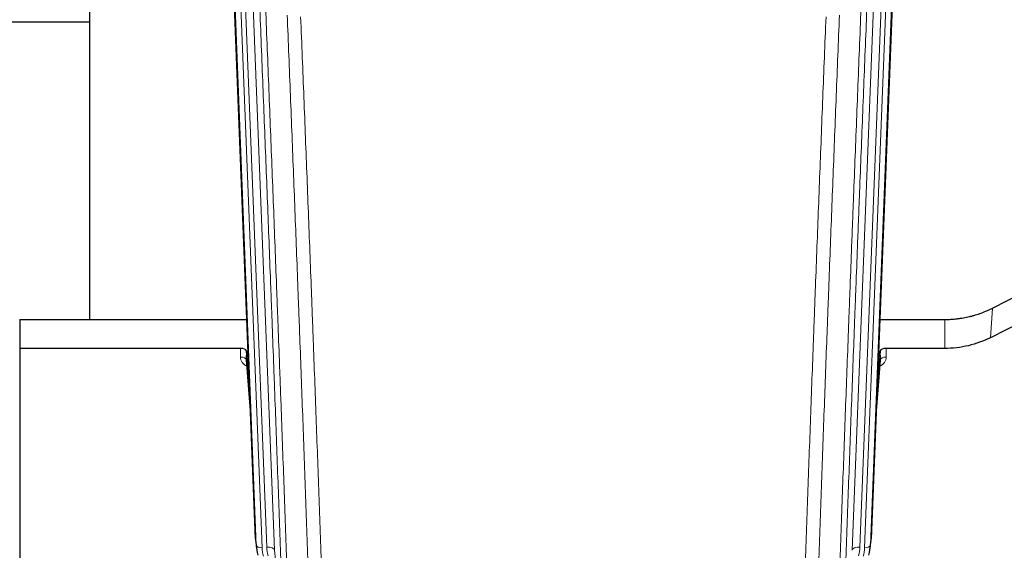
# Model space of a CAD drawing. Header units: inches. Extents: x 0 to 23760, y -13 to 16800.
# Tile 38 of 247: x 5240 to 5744, y 5526 to 5798. Entities that reach past the tile are written whole.
import ezdxf

# ---------------------------------------------------------------- set-up
doc = ezdxf.new("R2010")
doc.units = ezdxf.units.IN
doc.layers.add('1', color=7, linetype='Continuous', true_color=0xffffff)

msp = doc.modelspace()

# ---------------------------------------------------------------- linework, layer by layer
at = {"layer": '1', "color": 2, "linetype": 'Continuous', "lineweight": 25}
for p, q in [((5275.764, 5871.152), (5275.764, 5644.351)), ((5688.626, 5865.258), (5675.509, 5532.057)), ((5360.7, 5532.057), (5348.127, 5851.42)), ((5275.738, 5796.386), (5203.729, 5796.386)), ((5737.54, 5650.152), (5753.218, 5658.18)), ((5240.104, 5644.344), (5356.279, 5644.344)), ((5240.104, 5644.344), (5240.104, 5629.535)), ((5679.93, 5644.344), (5713.104, 5644.344)), ((5752.648, 5643.194), (5736.484, 5635.02)), ((5240.104, 5629.535), (5240.104, 5484.066)), ((5353.007, 5629.535), (5240.104, 5629.535)), ((5713.104, 5629.535), (5683.202, 5629.535)), ((5356.006, 5628.284), (5355.995, 5623.707)), ((5357.828, 5605.002), (5356.006, 5628.284)), ((5680.203, 5628.284), (5678.38, 5605.002)), ((5680.214, 5623.707), (5680.203, 5628.284)), ((5356.002, 5623.528), (5358.209, 5595.329)), ((5678, 5595.329), (5680.207, 5623.528)), ((5360.822, 5530.472), (5361.196, 5527.214)), ((5675.013, 5527.214), (5675.387, 5530.472))]:
    msp.add_line(p, q, dxfattribs=at)
at = {"layer": '1', "color": 110, "linetype": 'Continuous', "lineweight": 13}
for p, q in [((5688.246, 5861.821), (5675.135, 5528.799)), ((5357.341, 5858.138), (5370.407, 5526.244)), ((5665.802, 5526.244), (5678.868, 5858.138)), ((5682.86, 5859.765), (5669.794, 5527.871)), ((5672.141, 5527.579), (5685.252, 5860.601)), ((5361.074, 5528.799), (5348.375, 5851.362)), ((5351.31, 5851.63), (5364.068, 5527.579)), ((5353.597, 5853.454), (5366.415, 5527.871)), ((5736.484, 5635.02), (5737.54, 5650.152)), ((5713.104, 5629.535), (5713.104, 5644.344)), ((5352.997, 5625.118), (5353.007, 5629.535)), ((5683.202, 5629.535), (5683.212, 5625.118)), ((5355.995, 5623.707), (5358.202, 5595.52)), ((5678.007, 5595.52), (5680.214, 5623.707)), ((5360.7, 5532.057), (5361.074, 5528.799)), ((5675.135, 5528.799), (5675.509, 5532.057)), ((5370.407, 5526.244), (5374.784, 5488.064))]:
    msp.add_line(p, q, dxfattribs=at)
at = {"layer": '1', "color": 2, "linetype": 'Continuous', "lineweight": 25}
for centre, major_axis, ratio, start_param, end_param in [((5353.008, 5628.241), (3, 0), 0.4313147, 0.033781, 1.5709509), ((5683.201, 5628.241), (-3, 0), 0.4313147, 4.7122344, 6.2494043), ((5387.721, 5532.901), (-27.037, -0.043), 0.8858289, 0.0334668, 0.0997972), ((5388.086, 5529.714), (-27.027, -0.37), 0.8864308, 0.02276, 0.2319114), ((5648.123, 5529.714), (27.027, -0.37), 0.8864308, 6.0512739, 6.2604253), ((5648.488, 5532.901), (27.037, -0.043), 0.8858289, 6.1833881, 6.2497185)]:
    msp.add_ellipse(centre, major_axis=major_axis, ratio=ratio, start_param=start_param, end_param=end_param, dxfattribs=at)
at = {"layer": '1', "color": 110, "linetype": 'Continuous', "lineweight": 13}
for centre, major_axis, ratio, start_param, end_param in [((5359, 5625.118), (-6.003, -0.046), 0.8757409, 6.2743462, 7.3700502), ((5352.997, 5623.664), (-3, 0.007), 0.4848086, 3.1763596, 4.7135294), ((5677.209, 5625.118), (6.003, -0.046), 0.8757409, 5.1963204, 6.2920244), ((5683.212, 5623.664), (-3, -0.007), 0.4848086, 4.7112485, 6.2484184), ((5364.068, 5528.964), (2.998, 0.118), 0.4614673, 3.175787, 4.6942235), ((5672.141, 5528.964), (2.998, -0.118), 0.4614673, 4.7305545, 6.248991), ((5388.086, 5528.329), (-24.033, -0.038), 0.8858289, 0.0334668, 0.2426182), ((5366.415, 5526.024), (3.997, 0.157), 0.4614673, 0.0341943, 1.5526308), ((5390.433, 5528.621), (-24.033, -0.038), 0.8858289, 0.0334668, 0.2426182), ((5669.794, 5526.024), (3.997, -0.157), 0.4614673, 1.5889619, 3.1073983), ((5645.776, 5528.621), (24.033, -0.038), 0.8858289, 6.0405671, 6.2497185), ((5648.123, 5528.329), (24.033, -0.038), 0.8858289, 6.0405671, 6.2497185)]:
    msp.add_ellipse(centre, major_axis=major_axis, ratio=ratio, start_param=start_param, end_param=end_param, dxfattribs=at)
for points, knots in [([(5374.784, 5488.064), (5374.339, 5500.911), (5373.433, 5526.762), (5372.026, 5566.006), (5371.056, 5592.48), (5370.501, 5607.459), (5370.44, 5609.125), (5370.316, 5612.458), (5370.13, 5617.462), (5369.693, 5629.161), (5369.315, 5639.229), (5368.997, 5647.643), (5368.933, 5649.327), (5368.805, 5652.697), (5368.613, 5657.754), (5368.163, 5669.578), (5367.773, 5679.751), (5366.987, 5700.146), (5365.924, 5727.473), (5364.283, 5768.868), (5363.158, 5796.732), (5362.588, 5810.732)], [0, 0, 0, 0, 0.125, 0.25, 0.375, 0.375, 0.390625, 0.390625, 0.40625, 0.4375, 0.5, 0.5, 0.515625, 0.515625, 0.53125, 0.5625, 0.625, 0.625, 0.75, 0.875, 1, 1, 1, 1]), ([(5673.62, 5810.732), (5673.05, 5796.732), (5671.926, 5768.865), (5670.832, 5741.261), (5670.022, 5720.657), (5669.621, 5710.38), (5669.157, 5698.433), (5668.959, 5693.322), (5668.828, 5689.917), (5668.762, 5688.216), (5668.434, 5679.714), (5668.044, 5669.538), (5667.594, 5657.712), (5667.402, 5652.654), (5667.274, 5649.284), (5667.21, 5647.6), (5666.638, 5632.456), (5665.637, 5605.688), (5664.182, 5565.994), (5662.776, 5526.76), (5661.87, 5500.911), (5661.425, 5488.064)], [0, 0, 0, 0, 0.125, 0.25, 0.25, 0.3125, 0.34375, 0.359375, 0.359375, 0.375, 0.375, 0.4375, 0.46875, 0.484375, 0.484375, 0.5, 0.5, 0.625, 0.75, 0.875, 1, 1, 1, 1]), ([(5365.644, 5808.952), (5366.215, 5794.899), (5367.343, 5766.928), (5368.988, 5725.377), (5370.055, 5697.945), (5370.843, 5677.472), (5371.234, 5667.261), (5371.686, 5655.393), (5371.878, 5650.316), (5372.006, 5646.933), (5372.07, 5645.243), (5372.389, 5636.797), (5372.769, 5626.69), (5373.206, 5614.947), (5373.393, 5609.924), (5373.517, 5606.578), (5373.579, 5604.906), (5374.135, 5589.87), (5375.108, 5563.295), (5376.519, 5523.901), (5377.427, 5497.952), (5377.873, 5485.055)], [0, 0, 0, 0, 0.125, 0.25, 0.375, 0.375, 0.4375, 0.46875, 0.484375, 0.484375, 0.5, 0.5, 0.5625, 0.59375, 0.609375, 0.609375, 0.625, 0.625, 0.75, 0.875, 1, 1, 1, 1]), ([(5658.336, 5485.055), (5658.391, 5486.667), (5658.447, 5488.281), (5658.559, 5491.51), (5658.728, 5496.357), (5659.123, 5507.692), (5659.467, 5517.452), (5660.16, 5537.028), (5661.1, 5563.284), (5662.559, 5603.129), (5663.563, 5630), (5664.137, 5645.201), (5664.201, 5646.891), (5664.329, 5650.274), (5664.522, 5655.351), (5664.973, 5667.222), (5665.365, 5677.437), (5665.693, 5685.971), (5665.759, 5687.679), (5665.891, 5691.097), (5666.089, 5696.227), (5666.554, 5708.219), (5666.957, 5718.535), (5667.769, 5739.217), (5668.866, 5766.925), (5669.993, 5794.899), (5670.565, 5808.952)], [0, 0, 0, 0, 0.015625, 0.015625, 0.03125, 0.0625, 0.125, 0.125, 0.25, 0.375, 0.5, 0.5, 0.515625, 0.515625, 0.53125, 0.5625, 0.625, 0.625, 0.640625, 0.640625, 0.65625, 0.6875, 0.75, 0.75, 0.875, 1, 1, 1, 1]), ([(5388.87, 5481.487), (5388.432, 5494.184), (5387.54, 5519.729), (5386.618, 5545.576), (5385.915, 5565.074), (5385.679, 5571.593), (5385.203, 5584.667), (5384.962, 5591.223), (5384.236, 5610.947), (5383.744, 5624.167), (5383.12, 5640.781), (5382.994, 5644.108), (5382.743, 5650.77), (5382.364, 5660.775), (5381.981, 5670.817), (5381.209, 5690.95), (5380.166, 5717.924), (5378.556, 5758.776), (5377.454, 5786.272), (5376.896, 5800.084)], [0, 0, 0, 0, 0.125, 0.25, 0.25, 0.3125, 0.3125, 0.375, 0.375, 0.5, 0.5, 0.53125, 0.53125, 0.5625, 0.625, 0.625, 0.75, 0.875, 1, 1, 1, 1]), ([(5383.779, 5799.124), (5384.336, 5785.293), (5385.437, 5757.763), (5387.045, 5716.859), (5388.087, 5689.851), (5388.858, 5669.692), (5389.24, 5659.638), (5389.618, 5649.62), (5389.87, 5642.949), (5389.995, 5639.618), (5390.619, 5622.983), (5391.11, 5609.745), (5391.835, 5589.996), (5392.075, 5583.432), (5392.551, 5570.341), (5392.787, 5563.815), (5393.489, 5544.292), (5394.409, 5518.412), (5395.3, 5492.834), (5395.737, 5480.121)], [0, 0, 0, 0, 0.125, 0.25, 0.375, 0.375, 0.4375, 0.46875, 0.46875, 0.5, 0.5, 0.625, 0.625, 0.6875, 0.6875, 0.75, 0.75, 0.875, 1, 1, 1, 1]), ([(5640.471, 5480.121), (5640.909, 5492.834), (5641.799, 5518.412), (5642.72, 5544.292), (5643.422, 5563.815), (5643.658, 5570.341), (5644.134, 5583.432), (5644.374, 5589.996), (5645.099, 5609.745), (5645.59, 5622.983), (5646.214, 5639.618), (5646.339, 5642.949), (5646.59, 5649.62), (5646.969, 5659.638), (5647.351, 5669.692), (5648.122, 5689.851), (5649.164, 5716.859), (5650.772, 5757.763), (5651.872, 5785.293), (5652.43, 5799.124)], [0, 0, 0, 0, 0.125, 0.25, 0.25, 0.3125, 0.3125, 0.375, 0.375, 0.5, 0.5, 0.53125, 0.53125, 0.5625, 0.625, 0.625, 0.75, 0.875, 1, 1, 1, 1]), ([(5659.313, 5800.084), (5658.755, 5786.272), (5657.653, 5758.776), (5656.043, 5717.924), (5654.999, 5690.95), (5654.228, 5670.817), (5653.845, 5660.775), (5653.466, 5650.77), (5653.214, 5644.108), (5653.089, 5640.781), (5652.465, 5624.167), (5651.973, 5610.947), (5651.246, 5591.223), (5651.006, 5584.667), (5650.53, 5571.593), (5650.294, 5565.074), (5649.591, 5545.576), (5648.669, 5519.729), (5647.777, 5494.184), (5647.339, 5481.487)], [0, 0, 0, 0, 0.125, 0.25, 0.375, 0.375, 0.4375, 0.46875, 0.46875, 0.5, 0.5, 0.625, 0.625, 0.6875, 0.6875, 0.75, 0.75, 0.875, 1, 1, 1, 1])]:
    msp.add_open_spline(points, degree=3, knots=knots, dxfattribs=at)
at = {"layer": '1', "color": 2, "linetype": 'Continuous', "lineweight": 25}
for points, knots in [([(5713.104, 5644.344), (5714.174, 5644.344), (5716.309, 5644.407), (5718.435, 5644.593), (5719.761, 5644.748), (5720.026, 5644.781), (5720.554, 5644.851), (5721.346, 5644.961), (5722.134, 5645.088), (5723.704, 5645.366), (5724.744, 5645.581), (5725.906, 5645.858), (5726.035, 5645.889), (5726.293, 5645.952), (5726.679, 5646.049), (5727.575, 5646.283), (5728.335, 5646.501), (5729.845, 5646.956), (5731.832, 5647.621), (5733.766, 5648.398), (5735.673, 5649.232), (5736.614, 5649.677), (5737.54, 5650.152)], [0, 0, 0, 0, 0.125, 0.25, 0.25, 0.28125, 0.28125, 0.3125, 0.375, 0.375, 0.5, 0.5, 0.515625, 0.515625, 0.53125, 0.5625, 0.625, 0.625, 0.75, 0.875, 0.875, 1, 1, 1, 1]), ([(5736.484, 5635.02), (5732.95, 5633.234), (5729.149, 5631.855), (5721.266, 5630.005), (5717.185, 5629.535), (5713.104, 5629.535)], [0, 0, 0, 0, 0.5, 0.5, 1, 1, 1, 1])]:
    msp.add_open_spline(points, degree=3, knots=knots, dxfattribs=at)

doc.saveas('drawing.dxf')
